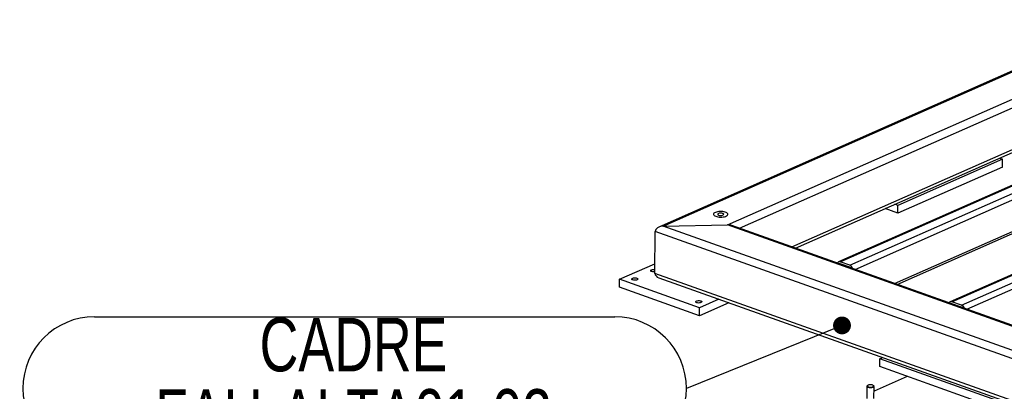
# Model space of a CAD drawing. Header units: millimetres. Extents: x 5 to 415, y 5 to 292.
# Tile 36 of 49: x 273 to 328, y 217 to 238. Entities that reach past the tile are written whole.
import ezdxf

# ---------------------------------------------------------------- set-up
doc = ezdxf.new("R2010")
doc.units = ezdxf.units.MM
doc.layers.add('NOTES', color=6, linetype='Continuous')
doc.layers.add('TRAIT-FORT', color=4, linetype='Continuous', lineweight=25)
doc.styles.add('SLDTEXTSTYLE0', font='TXT', dxfattribs={"width": 0.75})
doc.dimstyles.new('SLDDIMSTYLE2', dxfattribs={"dimtxt": 0.18, "dimasz": 1, "dimexe": 0, "dimexo": 0.0625, "dimgap": 0, "dimtad": 0, "dimtih": 1, "dimtoh": 1, "dimdec": 0, "dimrnd": 1e-09, "dimzin": 0, "dimdsep": 46, "dimtxsty": 'Standard', "dimblk1": 'DOT', "dimblk2": 'DOT', "dimsah": 1, "dimcen": 0.09, "dimadec": 0, "dimazin": 0, "dimtfac": 1, "dimtdec": 0, "dimtofl": 0, "dimtmove": 0, "dimatfit": 3, "dimldrblk": 'DOT', "dimfxl": 1, "dimfrac": 2, "dimtolj": 1, "dimtzin": 0, "dimarcsym": 0})

# ---------------------------------------------------------------- blocks, each defined once
blk = doc.blocks.new('SW_NOTE_15')
at = {"layer": 'NOTES', "color": 0}
for p, q in [((-33.174, 4.019), (-4.019, 4.019)), ((-4.019, -4.019), (-33.174, -4.019))]:
    blk.add_line(p, q, dxfattribs=at)
for centre, start, end in [((-33.174, 0), 90, 270), ((-4.019, 0), 270, 90)]:
    blk.add_arc(centre, 4.019, start, end, dxfattribs=at)
at = {"layer": 'NOTES', "color": 0, "char_height": 3, "attachment_point": 2, "style": 'SLDTEXTSTYLE0'}
for s, insert in [('CADRE', (-18.66, 3.956)), ('FAU-ALTA01-02', (-18.659, -0.044))]:
    blk.add_mtext(s, dxfattribs=dict(at, insert=insert))
blk = doc.blocks.new('_Dot')
at = {"color": 0, "linetype": 'ByBlock', "lineweight": -2}
blk.add_line((-0.5, 0), (-1, 0), dxfattribs=at)
at = {"color": 0, "linetype": 'ByBlock', "const_width": 0.5}
blk.add_lwpolyline([(-0.25, 0, 1), (0.25, 0, 1)], format="xyb", close=True, dxfattribs=at)

msp = doc.modelspace()

# ---------------------------------------------------------------- linework, layer by layer
at = {"layer": 'TRAIT-FORT', "color": 4, "linetype": 'Continuous', "lineweight": 25}
for p, q in [((335.188, 237.907), (308.873, 226.282)), ((309.12, 226.334), (335.259, 237.882)), ((312.734, 226.406), (337.17, 237.201)), ((313.398, 226.215), (337.776, 236.984)), ((316.337, 225.167), (340.715, 235.936)), ((316.536, 225.096), (340.915, 235.865)), ((343.208, 235.048), (318.941, 224.327)), ((319.038, 224.328), (343.261, 235.029)), ((319.576, 224.136), (343.799, 234.837)), ((319.875, 223.905), (344.253, 234.675)), ((322.079, 223.119), (346.458, 233.889)), ((322.229, 223.066), (346.607, 233.836)), ((349.479, 232.812), (325.211, 222.091)), ((325.309, 222.092), (349.532, 232.793)), ((325.847, 221.9), (350.069, 232.601)), ((326.145, 221.669), (350.524, 232.439)), ((328.131, 229.644), (322.276, 227.057)), ((328.133, 230.085), (322.278, 227.498)), ((327.965, 230.145), (328.133, 230.085)), ((328.131, 229.644), (328.133, 230.085)), ((322.278, 227.498), (322.11, 227.558)), ((322.276, 227.057), (322.278, 227.498)), ((322.276, 227.057), (321.557, 227.314)), ((309.12, 226.334), (312.734, 226.406)), ((372.841, 203.615), (309.12, 226.334)), ((372.633, 205.048), (312.734, 226.406)), ((372.62, 205.099), (312.96, 226.371)), ((308.658, 223.682), (308.667, 226.032)), ((372.865, 203.142), (308.667, 226.032)), ((306.68, 223.349), (308.66, 224.224)), ((319.576, 224.136), (319.038, 224.328)), ((319.576, 224.026), (319.038, 224.218)), ((319.069, 224.193), (319.086, 224.2)), ((372.857, 200.791), (308.658, 223.682)), ((306.679, 222.908), (306.68, 223.349)), ((311.159, 221.752), (306.68, 223.349)), ((308.883, 223.432), (372.843, 200.627)), ((311.158, 221.311), (306.679, 222.908)), ((312.798, 222.036), (311.158, 221.311)), ((312.247, 222.232), (311.159, 221.752)), ((325.847, 221.9), (325.309, 222.092)), ((325.846, 221.79), (325.309, 221.982)), ((325.339, 221.957), (325.357, 221.965)), ((311.158, 221.311), (311.159, 221.752)), ((321.256, 218.454), (321.258, 218.895)), ((321.258, 218.895), (321.414, 218.964)), ((327.827, 216.553), (321.258, 218.895)), ((327.825, 216.112), (321.256, 218.454)), ((322.794, 217.906), (320.938, 217.086)), ((320.538, 217.347), (320.536, 216.659)), ((320.584, 217.402), (320.558, 217.381)), ((320.919, 217.38), (320.894, 217.401)), ((320.936, 216.658), (320.938, 217.345))]:
    msp.add_line(p, q, dxfattribs=at)
at = {"layer": 'TRAIT-FORT', "color": 4, "linetype": 'Continuous', "lineweight": 25, "flags": 128}
for points in [[(312.045, 227.102), (312, 227.078), (311.968, 227.051), (311.949, 227.022), (311.944, 226.992), (311.954, 226.962), (311.978, 226.933), (312.015, 226.907), (312.064, 226.884), (312.123, 226.864), (312.19, 226.85), (312.262, 226.841), (312.338, 226.837), (312.414, 226.84), (312.487, 226.847), (312.555, 226.861), (312.616, 226.879), (312.666, 226.901), (312.705, 226.927), (312.731, 226.955), (312.743, 226.985), (312.74, 227.015), (312.723, 227.044), (312.693, 227.072), (312.65, 227.097), (312.595, 227.118), (312.532, 227.135), (312.462, 227.147), (312.387, 227.153), (312.311, 227.154), (312.236, 227.149), (312.165, 227.138), (312.101, 227.123), (312.045, 227.102)], [(312.045, 227.102), (312, 227.078), (311.968, 227.051), (311.949, 227.022), (311.944, 226.992), (311.954, 226.962), (311.978, 226.933), (312.015, 226.907), (312.064, 226.884), (312.123, 226.864), (312.19, 226.85), (312.262, 226.841), (312.338, 226.837), (312.414, 226.84), (312.487, 226.847), (312.555, 226.861), (312.616, 226.879), (312.666, 226.901), (312.705, 226.927), (312.731, 226.955), (312.743, 226.985), (312.74, 227.015), (312.723, 227.044), (312.693, 227.072), (312.65, 227.097), (312.595, 227.118), (312.532, 227.135), (312.462, 227.147), (312.387, 227.153), (312.311, 227.154), (312.236, 227.149), (312.165, 227.138), (312.101, 227.123), (312.045, 227.102)], [(312.217, 227.041), (312.189, 227.024), (312.175, 227.005), (312.176, 226.985), (312.192, 226.966), (312.221, 226.949), (312.262, 226.937), (312.309, 226.93), (312.36, 226.929), (312.409, 226.933), (312.452, 226.944), (312.486, 226.959), (312.507, 226.977), (312.514, 226.997), (312.505, 227.017), (312.482, 227.035), (312.447, 227.049), (312.403, 227.059), (312.353, 227.063), (312.303, 227.061), (312.256, 227.054), (312.217, 227.041)], [(308.659, 223.774), (308.633, 223.77), (308.583, 223.769), (308.533, 223.773), (308.489, 223.783), (308.454, 223.797), (308.431, 223.815), (308.422, 223.835), (308.429, 223.855), (308.45, 223.873), (308.484, 223.888), (308.527, 223.898), (308.576, 223.903), (308.627, 223.902), (308.659, 223.898)], [(307.655, 223.32), (307.616, 223.308), (307.569, 223.3), (307.518, 223.298), (307.469, 223.303), (307.424, 223.313), (307.389, 223.327), (307.366, 223.345), (307.358, 223.365), (307.364, 223.385), (307.385, 223.403), (307.419, 223.418), (307.462, 223.428), (307.512, 223.433), (307.562, 223.432), (307.61, 223.425), (307.65, 223.412), (307.679, 223.396), (307.695, 223.377), (307.696, 223.356), (307.682, 223.337), (307.655, 223.32)], [(311.238, 222.043), (311.199, 222.03), (311.152, 222.023), (311.101, 222.021), (311.052, 222.025), (311.007, 222.035), (310.972, 222.049), (310.949, 222.067), (310.941, 222.087), (310.947, 222.107), (310.968, 222.125), (311.002, 222.14), (311.046, 222.151), (311.095, 222.155), (311.145, 222.154), (311.193, 222.147), (311.233, 222.135), (311.262, 222.118), (311.278, 222.099), (311.279, 222.079), (311.265, 222.06), (311.238, 222.043)], [(320.919, 217.38), (320.926, 217.373), (320.938, 217.352), (320.935, 217.331), (320.917, 217.31), (320.887, 217.293), (320.845, 217.279), (320.795, 217.27), (320.742, 217.267), (320.688, 217.27), (320.637, 217.278), (320.594, 217.292), (320.562, 217.309), (320.543, 217.329), (320.543, 217.329)], [(320.571, 217.358), (320.589, 217.339), (320.621, 217.322), (320.663, 217.311), (320.712, 217.305), (320.764, 217.304), (320.813, 217.31), (320.855, 217.321), (320.887, 217.337), (320.906, 217.356), (320.91, 217.376), (320.899, 217.396), (320.873, 217.414), (320.836, 217.428), (320.79, 217.437), (320.739, 217.44), (320.688, 217.437), (320.642, 217.429), (320.604, 217.415), (320.579, 217.398), (320.567, 217.378), (320.571, 217.358)]]:
    msp.add_lwpolyline(points, dxfattribs=at)
at = {"layer": 'TRAIT-FORT', "color": 4, "linetype": 'Continuous', "lineweight": 25}
for centre, radius, start, end in [((318.992, 224.212), 0.125, 68.0325, 156.8348), ((319.014, 224.156), 0.0663, 68.6605, 107.2998), ((319.459, 223.871), 0.29, 16.7631, 66.2341), ((319.534, 223.917), 0.117, 42.7562, 68.9219), ((325.262, 221.976), 0.125, 68.0325, 156.8348), ((325.284, 221.92), 0.0663, 68.6605, 107.2998), ((325.73, 221.635), 0.29, 16.7631, 66.2341), ((325.804, 221.681), 0.117, 42.7562, 68.9219), ((320.58, 217.347), 0.0407, 122.5461, 205.2836)]:
    msp.add_arc(centre, radius, start, end, dxfattribs=at)
for centre, start_param, end_param in [((309.119, 226.041), 1.544524, 3.11532), ((309.119, 226.041), 1.544524, 3.11532), ((312.733, 226.112), 1.020536, 1.544524), ((312.733, 226.112), 1.020536, 1.544524), ((309.11, 223.691), 3.11532, 4.162128), ((309.11, 223.691), 3.11532, 4.162128)]:
    msp.add_ellipse(centre, major_axis=(0.452, 0.017), ratio=0.649651, start_param=start_param, end_param=end_param, dxfattribs=at)

# ---------------------------------------------------------------- block references
at = {"layer": 'NOTES', "color": 211}
msp.add_blockref('SW_NOTE_15', (310.422, 217.234), dxfattribs=at)

# ---------------------------------------------------------------- leaders
msp.add_leader([(319.144, 220.764), (310.422, 217.234)], dimstyle='SLDDIMSTYLE2', dxfattribs=at)

doc.saveas('drawing.dxf')
